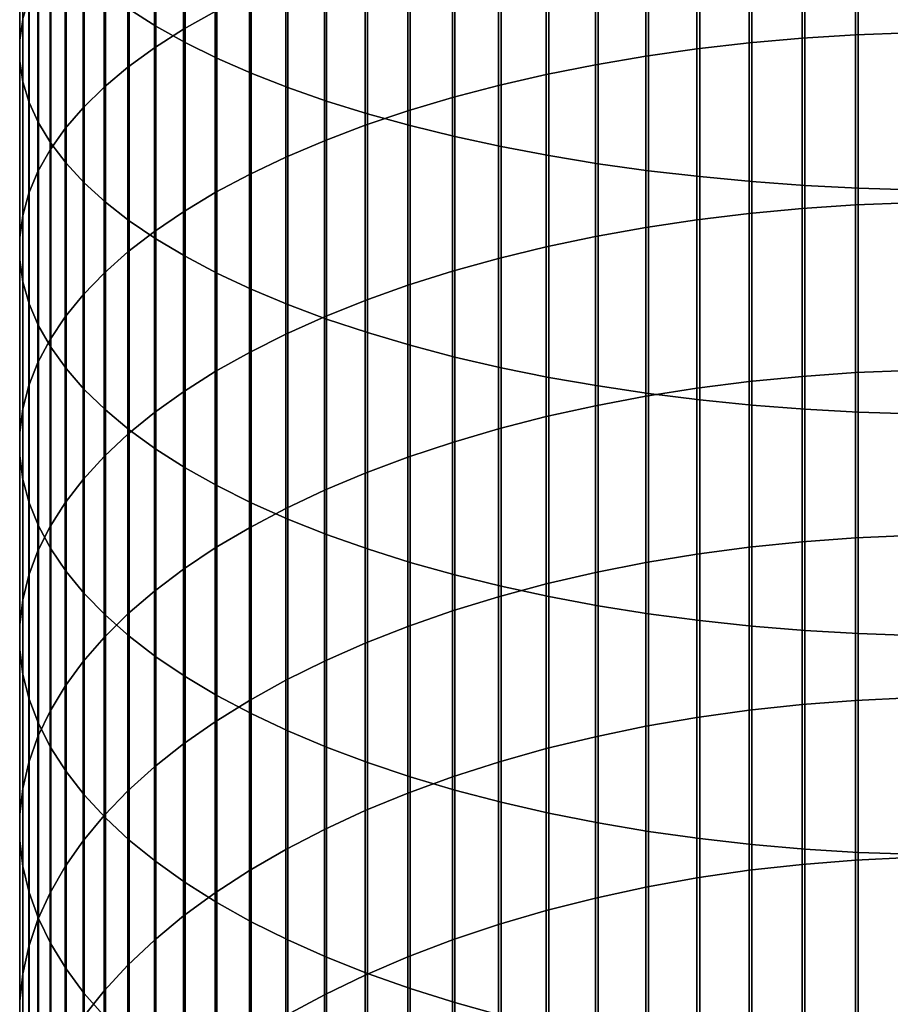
# Model space of a CAD drawing. Header units: metres. Extents: x -28 to 70, y -212 to 28.
# Tile 60 of 239: x -12 to -1, y -151 to -138. Entities that reach past the tile are written whole.
import ezdxf

# ---------------------------------------------------------------- set-up
doc = ezdxf.new("R2010")
doc.units = ezdxf.units.M
doc.layers.add('solid_10_261_102_XXX', color=7, linetype='CONTINUOUS')

msp = doc.modelspace()

# ---------------------------------------------------------------- linework, layer by layer
at = {"layer": 'solid_10_261_102_XXX'}
for points in [[(-10.557803, -135.362549, 413.800659), (-10.557803, -138.0672, 412.797638), (-10.22066, -138.281387, 413.351868), (-10.22066, -135.561523, 414.360565)], [(-10.22066, -135.561523, 414.360565), (-10.22066, -138.281387, 413.351868), (-9.850112, -138.488297, 413.887207), (-9.850112, -135.753738, 414.901367)], [(-11.907613, -135.686722, 406.638214), (-11.907613, -138.195602, 405.628998), (-11.945621, -138.458786, 406.25827), (-11.945621, -135.932617, 407.274475)], [(-9.469481, -135.771194, 399.832031), (-9.469481, -138.094131, 398.823029), (-9.870549, -138.321381, 399.32724), (-9.870549, -135.984589, 400.342255)], [(-9.850112, -135.753738, 414.901367), (-9.850112, -138.488297, 413.887207), (-9.447371, -138.687225, 414.401947), (-9.447371, -135.938538, 415.421326)], [(-11.945621, -135.932617, 407.274475), (-11.945621, -138.458786, 406.25827), (-11.944586, -138.722382, 406.88855), (-11.944586, -136.178894, 407.911713)], [(-9.447371, -135.938538, 415.421326), (-9.447371, -138.687225, 414.401947), (-9.013752, -138.877548, 414.894379), (-9.013752, -136.115326, 415.918762)], [(-9.870549, -135.984589, 400.342255), (-9.870549, -138.321381, 399.32724), (-10.239358, -138.557678, 399.851501), (-10.239358, -136.206467, 400.872803)], [(-11.944586, -136.178894, 407.911713), (-11.944586, -138.722382, 406.88855), (-11.904513, -138.985519, 407.517731), (-11.904513, -136.424744, 408.547852)], [(-9.013752, -136.115326, 415.918762), (-9.013752, -138.877548, 414.894379), (-8.550674, -139.058609, 415.362885), (-8.550674, -136.283524, 416.392059)], [(-0.682211, -136.187027, 394.591553), (-0.682211, -138.366684, 393.573151), (-1.362875, -138.392151, 393.625793), (-1.362875, -136.21106, 394.644867)], [(-10.239358, -136.206467, 400.872803), (-10.239358, -138.557678, 399.851501), (-10.574701, -138.802231, 400.394165), (-10.574701, -136.436111, 401.421906)], [(-8.550674, -136.283524, 416.392059), (-8.550674, -139.058609, 415.362885), (-8.059649, -139.229843, 415.805939), (-8.059649, -136.442596, 416.83963)], [(-2.708631, -136.306824, 394.85733), (-2.708631, -138.493683, 393.835571), (-3.369324, -138.569397, 393.992004), (-3.369324, -136.378235, 395.015808)], [(-2.039085, -136.251038, 394.733551), (-2.039085, -138.43454, 393.713348), (-2.708631, -138.493683, 393.835571), (-2.708631, -136.306824, 394.85733)], [(-1.362875, -136.21106, 394.644867), (-1.362875, -138.392151, 393.625793), (-2.039085, -138.43454, 393.713348), (-2.039085, -136.251038, 394.733551)], [(-11.904513, -136.424744, 408.547852), (-11.904513, -138.985519, 407.517731), (-11.825533, -139.247345, 408.143799), (-11.825533, -136.669373, 409.180817)], [(-10.574701, -136.436111, 401.421906), (-10.574701, -138.802231, 400.394165), (-10.875484, -139.054276, 400.953369), (-10.875484, -136.672791, 401.987793)], [(-8.059649, -136.442596, 416.83963), (-8.059649, -139.229843, 415.805939), (-7.542284, -139.390671, 416.222107), (-7.542284, -136.591995, 417.26001)], [(-3.369324, -136.378235, 395.015808), (-3.369324, -138.569397, 393.992004), (-4.019004, -138.661438, 394.18219), (-4.019004, -136.465042, 395.208405)], [(-4.65555, -136.566971, 395.43457), (-4.65555, -138.769501, 394.405487), (-5.27688, -138.893234, 394.661133), (-5.27688, -136.683685, 395.693512)], [(-4.019004, -136.465042, 395.208405), (-4.019004, -138.661438, 394.18219), (-4.65555, -138.769501, 394.405487), (-4.65555, -136.566971, 395.43457)], [(-11.825533, -136.669373, 409.180817), (-11.825533, -139.247345, 408.143799), (-11.707903, -139.506989, 408.764648), (-11.707903, -136.911972, 409.808533)], [(-10.875484, -136.672791, 401.987793), (-10.875484, -139.054276, 400.953369), (-11.14072, -139.312973, 401.527344), (-11.14072, -136.915695, 402.568634)], [(-7.542284, -136.591995, 417.26001), (-7.542284, -139.390671, 416.222107), (-7.000267, -139.540588, 416.609985), (-7.000267, -136.731262, 417.651855)], [(-5.27688, -136.683685, 395.693512), (-5.27688, -138.893234, 394.661133), (-5.880963, -139.032242, 394.948334), (-5.880963, -136.814789, 395.984406)], [(-7.000267, -136.731262, 417.651855), (-7.000267, -139.540588, 416.609985), (-6.435371, -139.679092, 416.968384), (-6.435371, -136.859924, 418.013885)], [(-5.880963, -136.814789, 395.984406), (-5.880963, -139.032242, 394.948334), (-6.465825, -139.18605, 395.266144), (-6.465825, -136.959854, 396.306305)], [(-11.707903, -136.911972, 409.808533), (-11.707903, -139.506989, 408.764648), (-11.552008, -139.763626, 409.378296), (-11.552008, -137.151749, 410.428955)], [(-11.14072, -136.915695, 402.568634), (-11.14072, -139.312973, 401.527344), (-11.369547, -139.577469, 402.114227), (-11.369547, -137.164062, 403.162506)], [(-6.435371, -136.859924, 418.013885), (-6.435371, -139.679092, 416.968384), (-5.849443, -139.80574, 417.296051), (-5.849443, -136.97757, 418.34491)], [(-6.465825, -136.959854, 396.306305), (-6.465825, -139.18605, 395.266144), (-7.029555, -139.354172, 395.613525), (-7.029555, -137.118423, 396.658142)], [(-5.849443, -136.97757, 418.34491), (-5.849443, -139.80574, 417.296051), (-5.244397, -139.920105, 417.591949), (-5.244397, -137.083801, 418.643829)], [(-11.369547, -137.164062, 403.162506), (-11.369547, -139.577469, 402.114227), (-11.561213, -139.846893, 402.712036), (-11.561213, -137.417068, 403.767456)], [(-11.552008, -137.151749, 410.428955), (-11.552008, -139.763626, 409.378296), (-11.358356, -140.016418, 409.982697), (-11.358356, -137.387924, 411.040039)], [(-7.029555, -137.118423, 396.658142), (-7.029555, -139.354172, 395.613525), (-7.57031, -139.536057, 395.989319), (-7.57031, -137.289978, 397.038757)], [(-5.244397, -137.083801, 418.643829), (-5.244397, -139.920105, 417.591949), (-4.62221, -140.02182, 417.855133), (-4.62221, -137.178299, 418.909698)], [(-4.62221, -137.178299, 418.909698), (-4.62221, -140.02182, 417.855133), (-3.984917, -140.11055, 418.084717), (-3.984917, -137.260712, 419.141602)], [(-7.57031, -137.289978, 397.038757), (-7.57031, -139.536057, 395.989319), (-8.086323, -139.73111, 396.392334), (-8.086323, -137.473938, 397.44693)], [(-3.984917, -137.260712, 419.141602), (-3.984917, -140.11055, 418.084717), (-3.334599, -140.186005, 418.279968), (-3.334599, -137.330811, 419.338837)], [(-11.561213, -137.417068, 403.767456), (-11.561213, -139.846893, 402.712036), (-11.715095, -140.120392, 403.318878), (-11.715095, -137.673889, 404.381531)], [(-11.358356, -137.387924, 411.040039), (-11.358356, -140.016418, 409.982697), (-11.127584, -140.264511, 410.575928), (-11.127584, -137.619736, 411.639832)], [(-3.334599, -137.330811, 419.338837), (-3.334599, -140.186005, 418.279968), (-2.673383, -140.247925, 418.440216), (-2.673383, -137.388351, 419.500732)], [(-2.673383, -137.388351, 419.500732), (-2.673383, -140.247925, 418.440216), (-2.00343, -140.296143, 418.564972), (-2.00343, -137.433136, 419.62674)], [(-2.00343, -137.433136, 419.62674), (-2.00343, -140.296143, 418.564972), (-1.326928, -140.330475, 418.653809), (-1.326928, -137.465027, 419.716492)], [(-8.086323, -137.473938, 397.44693), (-8.086323, -139.73111, 396.392334), (-8.575907, -139.938675, 396.821228), (-8.575907, -137.669724, 397.881348)], [(-1.326928, -137.465027, 419.716492), (-1.326928, -140.330475, 418.653809), (-0.64609, -140.350815, 418.706421), (-0.64609, -137.483917, 419.769653)], [(-11.715095, -137.673889, 404.381531), (-11.715095, -140.120392, 403.318878), (-11.830687, -140.397064, 403.932739), (-11.830687, -137.933685, 405.002716)], [(-11.127584, -137.619736, 411.639832), (-11.127584, -140.264511, 410.575928), (-10.860441, -140.507111, 411.156036), (-10.860441, -137.846405, 412.226318)], [(-8.575907, -137.669724, 397.881348), (-8.575907, -139.938675, 396.821228), (-9.037462, -140.158096, 397.274597), (-9.037462, -137.876678, 398.340546)], [(-11.830687, -137.933685, 405.002716), (-11.830687, -140.397064, 403.932739), (-11.907613, -140.67598, 404.551605), (-11.907613, -138.195602, 405.628998)], [(-10.860441, -137.846405, 412.226318), (-10.860441, -140.507111, 411.156036), (-10.557803, -140.743439, 411.721069), (-10.557803, -138.0672, 412.797638)], [(-9.037462, -137.876678, 398.340546), (-9.037462, -140.158096, 397.274597), (-9.469481, -140.388657, 397.750946), (-9.469481, -138.094131, 398.823029)], [(-10.557803, -138.0672, 412.797638), (-10.557803, -140.743439, 411.721069), (-10.22066, -140.972687, 412.269257), (-10.22066, -138.281387, 413.351868)], [(-11.907613, -138.195602, 405.628998), (-11.907613, -140.67598, 404.551605), (-11.945621, -140.956253, 405.173462), (-11.945621, -138.458786, 406.25827)], [(-9.469481, -138.094131, 398.823029), (-9.469481, -140.388657, 397.750946), (-9.870549, -140.629593, 398.248779), (-9.870549, -138.321381, 399.32724)], [(-9.870549, -138.321381, 399.32724), (-9.870549, -140.629593, 398.248779), (-10.239358, -140.880112, 398.766388), (-10.239358, -138.557678, 399.851501)], [(-10.22066, -138.281387, 413.351868), (-10.22066, -140.972687, 412.269257), (-9.850112, -141.194138, 412.798767), (-9.850112, -138.488297, 413.887207)], [(-2.039085, -138.43454, 393.713348), (-2.039085, -140.589355, 392.633911), (-2.708631, -140.65181, 392.754456), (-2.708631, -138.493683, 393.835571)], [(-1.362875, -138.392151, 393.625793), (-1.362875, -140.544601, 392.547516), (-2.039085, -140.589355, 392.633911), (-2.039085, -138.43454, 393.713348)], [(-0.682211, -138.366684, 393.573151), (-0.682211, -140.5177, 392.495605), (-1.362875, -140.544601, 392.547516), (-1.362875, -138.392151, 393.625793)], [(-11.945621, -138.458786, 406.25827), (-11.945621, -140.956253, 405.173462), (-11.944586, -141.236969, 405.796326), (-11.944586, -138.722382, 406.88855)], [(-10.239358, -138.557678, 399.851501), (-10.239358, -140.880112, 398.766388), (-10.574701, -141.139404, 399.302155), (-10.574701, -138.802231, 400.394165)], [(-9.850112, -138.488297, 413.887207), (-9.850112, -141.194138, 412.798767), (-9.447371, -141.407059, 413.307861), (-9.447371, -138.687225, 414.401947)], [(-3.369324, -138.569397, 393.992004), (-3.369324, -140.731781, 392.908752), (-4.019004, -140.828979, 393.096344), (-4.019004, -138.661438, 394.18219)], [(-2.708631, -138.493683, 393.835571), (-2.708631, -140.65181, 392.754456), (-3.369324, -140.731781, 392.908752), (-3.369324, -138.569397, 393.992004)], [(-9.447371, -138.687225, 414.401947), (-9.447371, -141.407059, 413.307861), (-9.013752, -141.610748, 413.794922), (-9.013752, -138.877548, 414.894379)], [(-4.019004, -138.661438, 394.18219), (-4.019004, -140.828979, 393.096344), (-4.65555, -140.9431, 393.31662), (-4.65555, -138.769501, 394.405487)], [(-11.944586, -138.722382, 406.88855), (-11.944586, -141.236969, 405.796326), (-11.904513, -141.517197, 406.418091), (-11.904513, -138.985519, 407.517731)], [(-10.574701, -138.802231, 400.394165), (-10.574701, -141.139404, 399.302155), (-10.875484, -141.406631, 399.854279), (-10.875484, -139.054276, 400.953369)], [(-4.65555, -138.769501, 394.405487), (-4.65555, -140.9431, 393.31662), (-5.27688, -141.073776, 393.568787), (-5.27688, -138.893234, 394.661133)], [(-9.013752, -138.877548, 414.894379), (-9.013752, -141.610748, 413.794922), (-8.550674, -141.80455, 414.258301), (-8.550674, -139.058609, 415.362885)], [(-5.27688, -138.893234, 394.661133), (-5.27688, -141.073776, 393.568787), (-5.880963, -141.220566, 393.852081), (-5.880963, -139.032242, 394.948334)], [(-11.904513, -138.985519, 407.517731), (-11.904513, -141.517197, 406.418091), (-11.825533, -141.796021, 407.036743), (-11.825533, -139.247345, 408.143799)], [(-10.875484, -139.054276, 400.953369), (-10.875484, -141.406631, 399.854279), (-11.14072, -141.680893, 400.42099), (-11.14072, -139.312973, 401.527344)], [(-8.550674, -139.058609, 415.362885), (-8.550674, -141.80455, 414.258301), (-8.059649, -141.987823, 414.696503), (-8.059649, -139.229843, 415.805939)], [(-5.880963, -139.032242, 394.948334), (-5.880963, -141.220566, 393.852081), (-6.465825, -141.383011, 394.165588), (-6.465825, -139.18605, 395.266144)], [(-6.465825, -139.18605, 395.266144), (-6.465825, -141.383011, 394.165588), (-7.029555, -141.560562, 394.50824), (-7.029555, -139.354172, 395.613525)], [(-11.825533, -139.247345, 408.143799), (-11.825533, -141.796021, 407.036743), (-11.707903, -142.07254, 407.650269), (-11.707903, -139.506989, 408.764648)], [(-11.14072, -139.312973, 401.527344), (-11.14072, -141.680893, 400.42099), (-11.369547, -141.961319, 401.000397), (-11.369547, -139.577469, 402.114227)], [(-8.059649, -139.229843, 415.805939), (-8.059649, -141.987823, 414.696503), (-7.542284, -142.159958, 415.108124), (-7.542284, -139.390671, 416.222107)], [(-7.029555, -139.354172, 395.613525), (-7.029555, -141.560562, 394.50824), (-7.57031, -141.75264, 394.878937), (-7.57031, -139.536057, 395.989319)], [(-7.542284, -139.390671, 416.222107), (-7.542284, -142.159958, 415.108124), (-7.000267, -142.320419, 415.491791), (-7.000267, -139.540588, 416.609985)], [(-11.707903, -139.506989, 408.764648), (-11.707903, -142.07254, 407.650269), (-11.552008, -142.34584, 408.256683), (-11.552008, -139.763626, 409.378296)], [(-7.57031, -139.536057, 395.989319), (-7.57031, -141.75264, 394.878937), (-8.086323, -141.958618, 395.276459), (-8.086323, -139.73111, 396.392334)], [(-7.000267, -139.540588, 416.609985), (-7.000267, -142.320419, 415.491791), (-6.435371, -142.468658, 415.846252), (-6.435371, -139.679092, 416.968384)], [(-11.369547, -139.577469, 402.114227), (-11.369547, -141.961319, 401.000397), (-11.561213, -142.246994, 401.590637), (-11.561213, -139.846893, 402.712036)], [(-6.435371, -139.679092, 416.968384), (-6.435371, -142.468658, 415.846252), (-5.849443, -142.604202, 416.170349), (-5.849443, -139.80574, 417.296051)], [(-11.552008, -139.763626, 409.378296), (-11.552008, -142.34584, 408.256683), (-11.358356, -142.615036, 408.853973), (-11.358356, -140.016418, 409.982697)], [(-8.086323, -139.73111, 396.392334), (-8.086323, -141.958618, 395.276459), (-8.575907, -142.177826, 395.699493), (-8.575907, -139.938675, 396.821228)], [(-5.849443, -139.80574, 417.296051), (-5.849443, -142.604202, 416.170349), (-5.244397, -142.726608, 416.463013), (-5.244397, -139.920105, 417.591949)], [(-11.561213, -139.846893, 402.712036), (-11.561213, -142.246994, 401.590637), (-11.715095, -142.536957, 402.189789), (-11.715095, -140.120392, 403.318878)], [(-8.575907, -139.938675, 396.821228), (-8.575907, -142.177826, 395.699493), (-9.037462, -142.409546, 396.146729), (-9.037462, -140.158096, 397.274597)], [(-5.244397, -139.920105, 417.591949), (-5.244397, -142.726608, 416.463013), (-4.62221, -142.835464, 416.723328), (-4.62221, -140.02182, 417.855133)], [(-11.358356, -140.016418, 409.982697), (-11.358356, -142.615036, 408.853973), (-11.127584, -142.879242, 409.440186), (-11.127584, -140.264511, 410.575928)], [(-4.62221, -140.02182, 417.855133), (-4.62221, -142.835464, 416.723328), (-3.984917, -142.930435, 416.950378), (-3.984917, -140.11055, 418.084717)], [(-11.715095, -140.120392, 403.318878), (-11.715095, -142.536957, 402.189789), (-11.830687, -142.830276, 402.795837), (-11.830687, -140.397064, 403.932739)], [(-9.037462, -140.158096, 397.274597), (-9.037462, -142.409546, 396.146729), (-9.469481, -142.65303, 396.616608), (-9.469481, -140.388657, 397.750946)], [(-3.984917, -140.11055, 418.084717), (-3.984917, -142.930435, 416.950378), (-3.334599, -143.0112, 417.143494), (-3.334599, -140.186005, 418.279968)], [(-3.334599, -140.186005, 418.279968), (-3.334599, -143.0112, 417.143494), (-2.673383, -143.077484, 417.302002), (-2.673383, -140.247925, 418.440216)], [(-11.127584, -140.264511, 410.575928), (-11.127584, -142.879242, 409.440186), (-10.860441, -143.137604, 410.013428), (-10.860441, -140.507111, 411.156036)], [(-2.673383, -140.247925, 418.440216), (-2.673383, -143.077484, 417.302002), (-2.00343, -143.129089, 417.425385), (-2.00343, -140.296143, 418.564972)], [(-2.00343, -140.296143, 418.564972), (-2.00343, -143.129089, 417.425385), (-1.326928, -143.165833, 417.513245), (-1.326928, -140.330475, 418.653809)], [(-11.830687, -140.397064, 403.932739), (-11.830687, -142.830276, 402.795837), (-11.907613, -143.126007, 403.40686), (-11.907613, -140.67598, 404.551605)], [(-9.469481, -140.388657, 397.750946), (-9.469481, -142.65303, 396.616608), (-9.870549, -142.907471, 397.107666), (-9.870549, -140.629593, 398.248779)], [(-1.326928, -140.330475, 418.653809), (-1.326928, -143.165833, 417.513245), (-0.64609, -143.187607, 417.565277), (-0.64609, -140.350815, 418.706421)], [(-10.860441, -140.507111, 411.156036), (-10.860441, -143.137604, 410.013428), (-10.557803, -143.389267, 410.571838), (-10.557803, -140.743439, 411.721069)], [(-1.362875, -140.544601, 392.547516), (-1.362875, -142.666779, 391.410858), (-2.039085, -142.713882, 391.495972), (-2.039085, -140.589355, 392.633911)], [(-0.682211, -140.5177, 392.495605), (-0.682211, -142.638474, 391.35968), (-1.362875, -142.666779, 391.410858), (-1.362875, -140.544601, 392.547516)], [(-11.907613, -140.67598, 404.551605), (-11.907613, -143.126007, 403.40686), (-11.945621, -143.423172, 404.020844), (-11.945621, -140.956253, 405.173462)], [(-9.870549, -140.629593, 398.248779), (-9.870549, -142.907471, 397.107666), (-10.239358, -143.172043, 397.618256), (-10.239358, -140.880112, 398.766388)], [(-2.708631, -140.65181, 392.754456), (-2.708631, -142.779617, 391.614777), (-3.369324, -142.86377, 391.766846), (-3.369324, -140.731781, 392.908752)], [(-2.039085, -140.589355, 392.633911), (-2.039085, -142.713882, 391.495972), (-2.708631, -142.779617, 391.614777), (-2.708631, -140.65181, 392.754456)], [(-10.557803, -140.743439, 411.721069), (-10.557803, -143.389267, 410.571838), (-10.22066, -143.633423, 411.113525), (-10.22066, -140.972687, 412.269257)], [(-3.369324, -140.731781, 392.908752), (-3.369324, -142.86377, 391.766846), (-4.019004, -142.966049, 391.951721), (-4.019004, -140.828979, 393.096344)], [(-10.239358, -140.880112, 398.766388), (-10.239358, -143.172043, 397.618256), (-10.574701, -143.445877, 398.146729), (-10.574701, -141.139404, 399.302155)], [(-4.019004, -140.828979, 393.096344), (-4.019004, -142.966049, 391.951721), (-4.65555, -143.086151, 392.168762), (-4.65555, -140.9431, 393.31662)], [(-11.945621, -140.956253, 405.173462), (-11.945621, -143.423172, 404.020844), (-11.944586, -143.720779, 404.635803), (-11.944586, -141.236969, 405.796326)], [(-10.22066, -140.972687, 412.269257), (-10.22066, -143.633423, 411.113525), (-9.850112, -143.869247, 411.63681), (-9.850112, -141.194138, 412.798767)], [(-4.65555, -140.9431, 393.31662), (-4.65555, -143.086151, 392.168762), (-5.27688, -143.223663, 392.417297), (-5.27688, -141.073776, 393.568787)], [(-10.574701, -141.139404, 399.302155), (-10.574701, -143.445877, 398.146729), (-10.875484, -143.728073, 398.691345), (-10.875484, -141.406631, 399.854279)], [(-5.27688, -141.073776, 393.568787), (-5.27688, -143.223663, 392.417297), (-5.880963, -143.378143, 392.696472), (-5.880963, -141.220566, 393.852081)], [(-11.944586, -141.236969, 405.796326), (-11.944586, -143.720779, 404.635803), (-11.904513, -144.017883, 405.249664), (-11.904513, -141.517197, 406.418091)], [(-9.850112, -141.194138, 412.798767), (-9.850112, -143.869247, 411.63681), (-9.447371, -144.095993, 412.139893), (-9.447371, -141.407059, 413.307861)], [(-5.880963, -141.220566, 393.852081), (-5.880963, -143.378143, 392.696472), (-6.465825, -143.549072, 393.005402), (-6.465825, -141.383011, 394.165588)], [(-10.875484, -141.406631, 399.854279), (-10.875484, -143.728073, 398.691345), (-11.14072, -144.017715, 399.250336), (-11.14072, -141.680893, 400.42099)], [(-9.447371, -141.407059, 413.307861), (-9.447371, -144.095993, 412.139893), (-9.013752, -144.312912, 412.621185), (-9.013752, -141.610748, 413.794922)], [(-6.465825, -141.383011, 394.165588), (-6.465825, -143.549072, 393.005402), (-7.029555, -143.735916, 393.343079), (-7.029555, -141.560562, 394.50824)], [(-11.904513, -141.517197, 406.418091), (-11.904513, -144.017883, 405.249664), (-11.825533, -144.313507, 405.860474), (-11.825533, -141.796021, 407.036743)], [(-7.029555, -141.560562, 394.50824), (-7.029555, -143.735916, 393.343079), (-7.57031, -143.938049, 393.708405), (-7.57031, -141.75264, 394.878937)], [(-11.14072, -141.680893, 400.42099), (-11.14072, -144.017715, 399.250336), (-11.369547, -144.313873, 399.821899), (-11.369547, -141.961319, 401.000397)], [(-9.013752, -141.610748, 413.794922), (-9.013752, -144.312912, 412.621185), (-8.550674, -144.519287, 413.079102), (-8.550674, -141.80455, 414.258301)], [(-11.825533, -141.796021, 407.036743), (-11.825533, -144.313507, 405.860474), (-11.707903, -144.606689, 406.466248), (-11.707903, -142.07254, 407.650269)], [(-8.550674, -141.80455, 414.258301), (-8.550674, -144.519287, 413.079102), (-8.059649, -144.714462, 413.512146), (-8.059649, -141.987823, 414.696503)], [(-7.57031, -141.75264, 394.878937), (-7.57031, -143.938049, 393.708405), (-8.086323, -144.154816, 394.100159), (-8.086323, -141.958618, 395.276459)], [(-11.369547, -141.961319, 401.000397), (-11.369547, -144.313873, 399.821899), (-11.561213, -144.615555, 400.404114), (-11.561213, -142.246994, 401.590637)], [(-8.086323, -141.958618, 395.276459), (-8.086323, -144.154816, 394.100159), (-8.575907, -144.385498, 394.517059), (-8.575907, -142.177826, 395.699493)], [(-8.059649, -141.987823, 414.696503), (-8.059649, -144.714462, 413.512146), (-7.542284, -144.897781, 413.918915), (-7.542284, -142.159958, 415.108124)], [(-11.707903, -142.07254, 407.650269), (-11.707903, -144.606689, 406.466248), (-11.552008, -144.896454, 407.064941), (-11.552008, -142.34584, 408.256683)], [(-8.575907, -142.177826, 395.699493), (-8.575907, -144.385498, 394.517059), (-9.037462, -144.629349, 394.957764), (-9.037462, -142.409546, 396.146729)], [(-7.542284, -142.159958, 415.108124), (-7.542284, -144.897781, 413.918915), (-7.000267, -145.068665, 414.298035), (-7.000267, -142.320419, 415.491791)], [(-11.561213, -142.246994, 401.590637), (-11.561213, -144.615555, 400.404114), (-11.715095, -144.921783, 400.995087), (-11.715095, -142.536957, 402.189789)], [(-11.552008, -142.34584, 408.256683), (-11.552008, -144.896454, 407.064941), (-11.358356, -145.181854, 407.654663), (-11.358356, -142.615036, 408.853973)], [(-9.037462, -142.409546, 396.146729), (-9.037462, -144.629349, 394.957764), (-9.469481, -144.885574, 395.420837), (-9.469481, -142.65303, 396.616608)], [(-7.000267, -142.320419, 415.491791), (-7.000267, -145.068665, 414.298035), (-6.435371, -145.226532, 414.648315), (-6.435371, -142.468658, 415.846252)], [(-11.715095, -142.536957, 402.189789), (-11.715095, -144.921783, 400.995087), (-11.830687, -145.231552, 401.592926), (-11.830687, -142.830276, 402.795837)], [(-6.435371, -142.468658, 415.846252), (-6.435371, -145.226532, 414.648315), (-5.849443, -145.37088, 414.968597), (-5.849443, -142.604202, 416.170349)], [(-11.358356, -142.615036, 408.853973), (-11.358356, -145.181854, 407.654663), (-11.127584, -145.461975, 408.233459), (-11.127584, -142.879242, 409.440186)], [(-9.469481, -142.65303, 396.616608), (-9.469481, -144.885574, 395.420837), (-9.870549, -145.153336, 395.904755), (-9.870549, -142.907471, 397.107666)], [(-5.849443, -142.604202, 416.170349), (-5.849443, -145.37088, 414.968597), (-5.244397, -145.501221, 415.257812), (-5.244397, -142.726608, 416.463013)], [(-1.362875, -142.666779, 391.410858), (-1.362875, -144.757141, 390.216644), (-2.039085, -144.806534, 390.300446), (-2.039085, -142.713882, 391.495972)], [(-0.682211, -142.638474, 391.35968), (-0.682211, -144.727432, 390.16629), (-1.362875, -144.757141, 390.216644), (-1.362875, -142.666779, 391.410858)], [(-5.244397, -142.726608, 416.463013), (-5.244397, -145.501221, 415.257812), (-4.62221, -145.617157, 415.515045), (-4.62221, -142.835464, 416.723328)], [(-2.708631, -142.779617, 391.614777), (-2.708631, -144.875488, 390.417419), (-3.369324, -144.96376, 390.567139), (-3.369324, -142.86377, 391.766846)], [(-2.039085, -142.713882, 391.495972), (-2.039085, -144.806534, 390.300446), (-2.708631, -144.875488, 390.417419), (-2.708631, -142.779617, 391.614777)], [(-11.830687, -142.830276, 402.795837), (-11.830687, -145.231552, 401.592926), (-11.907613, -145.543854, 402.195648), (-11.907613, -143.126007, 403.40686)], [(-11.127584, -142.879242, 409.440186), (-11.127584, -145.461975, 408.233459), (-10.860441, -145.735901, 408.799438), (-10.860441, -143.137604, 410.013428)], [(-9.870549, -142.907471, 397.107666), (-9.870549, -145.153336, 395.904755), (-10.239358, -145.431747, 396.407928), (-10.239358, -143.172043, 397.618256)], [(-4.62221, -142.835464, 416.723328), (-4.62221, -145.617157, 415.515045), (-3.984917, -145.718292, 415.739441), (-3.984917, -142.930435, 416.950378)], [(-3.369324, -142.86377, 391.766846), (-3.369324, -144.96376, 390.567139), (-4.019004, -145.07106, 390.749146), (-4.019004, -142.966049, 391.951721)], [(-3.984917, -142.930435, 416.950378), (-3.984917, -145.718292, 415.739441), (-3.334599, -145.804291, 415.930267), (-3.334599, -143.0112, 417.143494)], [(-4.019004, -142.966049, 391.951721), (-4.019004, -145.07106, 390.749146), (-4.65555, -145.197052, 390.96283), (-4.65555, -143.086151, 392.168762)], [(-3.334599, -143.0112, 417.143494), (-3.334599, -145.804291, 415.930267), (-2.673383, -145.874893, 416.086914), (-2.673383, -143.077484, 417.302002)], [(-11.907613, -143.126007, 403.40686), (-11.907613, -145.543854, 402.195648), (-11.945621, -145.857666, 402.8013), (-11.945621, -143.423172, 404.020844)], [(-10.860441, -143.137604, 410.013428), (-10.860441, -145.735901, 408.799438), (-10.557803, -146.002731, 409.350739), (-10.557803, -143.389267, 410.571838)], [(-10.239358, -143.172043, 397.618256), (-10.239358, -145.431747, 396.407928), (-10.574701, -145.719925, 396.928711), (-10.574701, -143.445877, 398.146729)], [(-4.65555, -143.086151, 392.168762), (-4.65555, -145.197052, 390.96283), (-5.27688, -145.341293, 391.207489), (-5.27688, -143.223663, 392.417297)], [(-2.673383, -143.077484, 417.302002), (-2.673383, -145.874893, 416.086914), (-2.00343, -145.92984, 416.208832), (-2.00343, -143.129089, 417.425385)], [(-2.00343, -143.129089, 417.425385), (-2.00343, -145.92984, 416.208832), (-1.326928, -145.968979, 416.295654), (-1.326928, -143.165833, 417.513245)], [(-1.326928, -143.165833, 417.513245), (-1.326928, -145.968979, 416.295654), (-0.64609, -145.992157, 416.347107), (-0.64609, -143.187607, 417.565277)], [(-5.27688, -143.223663, 392.417297), (-5.27688, -145.341293, 391.207489), (-5.880963, -145.503342, 391.482361), (-5.880963, -143.378143, 392.696472)], [(-11.945621, -143.423172, 404.020844), (-11.945621, -145.857666, 402.8013), (-11.944586, -146.171967, 403.407867), (-11.944586, -143.720779, 404.635803)], [(-10.557803, -143.389267, 410.571838), (-10.557803, -146.002731, 409.350739), (-10.22066, -146.261581, 409.88559), (-10.22066, -143.633423, 411.113525)], [(-5.880963, -143.378143, 392.696472), (-5.880963, -145.503342, 391.482361), (-6.465825, -145.682648, 391.786499), (-6.465825, -143.549072, 393.005402)], [(-10.574701, -143.445877, 398.146729), (-10.574701, -145.719925, 396.928711), (-10.875484, -146.016891, 397.465454), (-10.875484, -143.728073, 398.691345)], [(-6.465825, -143.549072, 393.005402), (-6.465825, -145.682648, 391.786499), (-7.029555, -145.878647, 392.118958), (-7.029555, -143.735916, 393.343079)], [(-10.22066, -143.633423, 411.113525), (-10.22066, -146.261581, 409.88559), (-9.850112, -146.511612, 410.402191), (-9.850112, -143.869247, 411.63681)], [(-11.944586, -143.720779, 404.635803), (-11.944586, -146.171967, 403.407867), (-11.904513, -146.485733, 404.013397), (-11.904513, -144.017883, 405.249664)], [(-10.875484, -143.728073, 398.691345), (-10.875484, -146.016891, 397.465454), (-11.14072, -146.321701, 398.016327), (-11.14072, -144.017715, 399.250336)], [(-7.029555, -143.735916, 393.343079), (-7.029555, -145.878647, 392.118958), (-7.57031, -146.090683, 392.478607), (-7.57031, -143.938049, 393.708405)], [(-9.850112, -143.869247, 411.63681), (-9.850112, -146.511612, 410.402191), (-9.447371, -146.752014, 410.898926), (-9.447371, -144.095993, 412.139893)], [(-11.904513, -144.017883, 405.249664), (-11.904513, -146.485733, 404.013397), (-11.825533, -146.797928, 404.615906), (-11.825533, -144.313507, 405.860474)], [(-11.14072, -144.017715, 399.250336), (-11.14072, -146.321701, 398.016327), (-11.369547, -146.633347, 398.579559), (-11.369547, -144.313873, 399.821899)], [(-7.57031, -143.938049, 393.708405), (-7.57031, -146.090683, 392.478607), (-8.086323, -146.318069, 392.864288), (-8.086323, -144.154816, 394.100159)], [(-9.447371, -144.095993, 412.139893), (-9.447371, -146.752014, 410.898926), (-9.013752, -146.981995, 411.374115), (-9.013752, -144.312912, 412.621185)], [(-8.086323, -144.154816, 394.100159), (-8.086323, -146.318069, 392.864288), (-8.575907, -146.560043, 393.27475), (-8.575907, -144.385498, 394.517059)], [(-11.825533, -144.313507, 405.860474), (-11.825533, -146.797928, 404.615906), (-11.707903, -147.107544, 405.21344), (-11.707903, -144.606689, 406.466248)], [(-11.369547, -144.313873, 399.821899), (-11.369547, -146.633347, 398.579559), (-11.561213, -146.950821, 399.15332), (-11.561213, -144.615555, 400.404114)], [(-8.575907, -144.385498, 394.517059), (-8.575907, -146.560043, 393.27475), (-9.037462, -146.815857, 393.708618), (-9.037462, -144.629349, 394.957764)], [(-9.013752, -144.312912, 412.621185), (-9.013752, -146.981995, 411.374115), (-8.550674, -147.200806, 411.826233), (-8.550674, -144.519287, 413.079102)], [(-8.550674, -144.519287, 413.079102), (-8.550674, -147.200806, 411.826233), (-8.059649, -147.407745, 412.253784), (-8.059649, -144.714462, 413.512146)], [(-11.561213, -144.615555, 400.404114), (-11.561213, -146.950821, 399.15332), (-11.715095, -147.273071, 399.735718), (-11.715095, -144.921783, 400.995087)], [(-11.707903, -144.606689, 406.466248), (-11.707903, -147.107544, 405.21344), (-11.552008, -147.413559, 405.804016), (-11.552008, -144.896454, 407.064941)], [(-9.037462, -144.629349, 394.957764), (-9.037462, -146.815857, 393.708618), (-9.469481, -147.084625, 394.16452), (-9.469481, -144.885574, 395.420837)], [(-8.059649, -144.714462, 413.512146), (-8.059649, -147.407745, 412.253784), (-7.542284, -147.602097, 412.655365), (-7.542284, -144.897781, 413.918915)], [(-1.362875, -144.757141, 390.216644), (-1.362875, -146.814087, 388.96579), (-2.039085, -146.865753, 389.048218), (-2.039085, -144.806534, 390.300446)], [(-0.682211, -144.727432, 390.16629), (-0.682211, -146.78302, 388.91626), (-1.362875, -146.814087, 388.96579), (-1.362875, -144.757141, 390.216644)], [(-11.715095, -144.921783, 400.995087), (-11.715095, -147.273071, 399.735718), (-11.830687, -147.59906, 400.32486), (-11.830687, -145.231552, 401.592926)], [(-11.552008, -144.896454, 407.064941), (-11.552008, -147.413559, 405.804016), (-11.358356, -147.714966, 406.385712), (-11.358356, -145.181854, 407.654663)], [(-9.469481, -144.885574, 395.420837), (-9.469481, -147.084625, 394.16452), (-9.870549, -147.365509, 394.640961), (-9.870549, -145.153336, 395.904755)], [(-7.542284, -144.897781, 413.918915), (-7.542284, -147.602097, 412.655365), (-7.000267, -147.783264, 413.029694), (-7.000267, -145.068665, 414.298035)], [(-2.708631, -144.875488, 390.417419), (-2.708631, -146.937881, 389.163239), (-3.369324, -147.030212, 389.310516), (-3.369324, -144.96376, 390.567139)], [(-2.039085, -144.806534, 390.300446), (-2.039085, -146.865753, 389.048218), (-2.708631, -146.937881, 389.163239), (-2.708631, -144.875488, 390.417419)], [(-3.369324, -144.96376, 390.567139), (-3.369324, -147.030212, 389.310516), (-4.019004, -147.142441, 389.489502), (-4.019004, -145.07106, 390.749146)], [(-9.870549, -145.153336, 395.904755), (-9.870549, -147.365509, 394.640961), (-10.239358, -147.657562, 395.136322), (-10.239358, -145.431747, 396.407928)], [(-7.000267, -145.068665, 414.298035), (-7.000267, -147.783264, 413.029694), (-6.435371, -147.950653, 413.375519), (-6.435371, -145.226532, 414.648315)], [(-4.019004, -145.07106, 390.749146), (-4.019004, -147.142441, 389.489502), (-4.65555, -147.274216, 389.699677), (-4.65555, -145.197052, 390.96283)], [(-11.830687, -145.231552, 401.592926), (-11.830687, -147.59906, 400.32486), (-11.907613, -147.927719, 400.918823), (-11.907613, -145.543854, 402.195648)], [(-11.358356, -145.181854, 407.654663), (-11.358356, -147.714966, 406.385712), (-11.127584, -148.010788, 406.956635), (-11.127584, -145.461975, 408.233459)], [(-6.435371, -145.226532, 414.648315), (-6.435371, -147.950653, 413.375519), (-5.849443, -148.103683, 413.691742), (-5.849443, -145.37088, 414.968597)], [(-4.65555, -145.197052, 390.96283), (-4.65555, -147.274216, 389.699677), (-5.27688, -147.425095, 389.940308), (-5.27688, -145.341293, 391.207489)], [(-5.27688, -145.341293, 391.207489), (-5.27688, -147.425095, 389.940308), (-5.880963, -147.594589, 390.210663), (-5.880963, -145.503342, 391.482361)], [(-5.849443, -145.37088, 414.968597), (-5.849443, -148.103683, 413.691742), (-5.244397, -148.241898, 413.977295), (-5.244397, -145.501221, 415.257812)], [(-11.907613, -145.543854, 402.195648), (-11.907613, -147.927719, 400.918823), (-11.945621, -148.25795, 401.515686), (-11.945621, -145.857666, 402.8013)], [(-11.127584, -145.461975, 408.233459), (-11.127584, -148.010788, 406.956635), (-10.860441, -148.300064, 407.514893), (-10.860441, -145.735901, 408.799438)], [(-10.239358, -145.431747, 396.407928), (-10.239358, -147.657562, 395.136322), (-10.574701, -147.959839, 395.649078), (-10.574701, -145.719925, 396.928711)], [(-5.880963, -145.503342, 391.482361), (-5.880963, -147.594589, 390.210663), (-6.465825, -147.782135, 390.509796), (-6.465825, -145.682648, 391.786499)], [(-5.244397, -145.501221, 415.257812), (-5.244397, -148.241898, 413.977295), (-4.62221, -148.364807, 414.231262), (-4.62221, -145.617157, 415.515045)], [(-4.62221, -145.617157, 415.515045), (-4.62221, -148.364807, 414.231262), (-3.984917, -148.472031, 414.45282), (-3.984917, -145.718292, 415.739441)], [(-10.574701, -145.719925, 396.928711), (-10.574701, -147.959839, 395.649078), (-10.875484, -148.271362, 396.17746), (-10.875484, -146.016891, 397.465454)], [(-10.860441, -145.735901, 408.799438), (-10.860441, -148.300064, 407.514893), (-10.557803, -148.581848, 408.058716), (-10.557803, -146.002731, 409.350739)], [(-6.465825, -145.682648, 391.786499), (-6.465825, -147.782135, 390.509796), (-7.029555, -147.987137, 390.836761), (-7.029555, -145.878647, 392.118958)], [(-3.984917, -145.718292, 415.739441), (-3.984917, -148.472031, 414.45282), (-3.334599, -148.563217, 414.641235), (-3.334599, -145.804291, 415.930267)], [(-11.945621, -145.857666, 402.8013), (-11.945621, -148.25795, 401.515686), (-11.944586, -148.588715, 402.113434), (-11.944586, -146.171967, 403.407867)], [(-7.029555, -145.878647, 392.118958), (-7.029555, -147.987137, 390.836761), (-7.57031, -148.208923, 391.190491), (-7.57031, -146.090683, 392.478607)], [(-3.334599, -145.804291, 415.930267), (-3.334599, -148.563217, 414.641235), (-2.673383, -148.638062, 414.795868), (-2.673383, -145.874893, 416.086914)], [(-2.673383, -145.874893, 416.086914), (-2.673383, -148.638062, 414.795868), (-2.00343, -148.69632, 414.91626), (-2.00343, -145.92984, 416.208832)], [(-10.875484, -146.016891, 397.465454), (-10.875484, -148.271362, 396.17746), (-11.14072, -148.59111, 396.719818), (-11.14072, -146.321701, 398.016327)], [(-10.557803, -146.002731, 409.350739), (-10.557803, -148.581848, 408.058716), (-10.22066, -148.855225, 408.586304), (-10.22066, -146.261581, 409.88559)], [(-2.00343, -145.92984, 416.208832), (-2.00343, -148.69632, 414.91626), (-1.326928, -148.737808, 415.001984), (-1.326928, -145.968979, 416.295654)], [(-1.326928, -145.968979, 416.295654), (-1.326928, -148.737808, 415.001984), (-0.64609, -148.76239, 415.052765), (-0.64609, -145.992157, 416.347107)], [(-11.944586, -146.171967, 403.407867), (-11.944586, -148.588715, 402.113434), (-11.904513, -148.9189, 402.710175), (-11.904513, -146.485733, 404.013397)], [(-7.57031, -146.090683, 392.478607), (-7.57031, -148.208923, 391.190491), (-8.086323, -148.446747, 391.569794), (-8.086323, -146.318069, 392.864288)], [(-10.22066, -146.261581, 409.88559), (-10.22066, -148.855225, 408.586304), (-9.850112, -149.119278, 409.095886), (-9.850112, -146.511612, 410.402191)], [(-11.14072, -146.321701, 398.016327), (-11.14072, -148.59111, 396.719818), (-11.369547, -148.91803, 397.274323), (-11.369547, -146.633347, 398.579559)], [(-8.086323, -146.318069, 392.864288), (-8.086323, -148.446747, 391.569794), (-8.575907, -148.69986, 391.973511), (-8.575907, -146.560043, 393.27475)], [(-11.904513, -146.485733, 404.013397), (-11.904513, -148.9189, 402.710175), (-11.825533, -149.247437, 403.303925), (-11.825533, -146.797928, 404.615906)], [(-9.850112, -146.511612, 410.402191), (-9.850112, -149.119278, 409.095886), (-9.447371, -149.373154, 409.585846), (-9.447371, -146.752014, 410.898926)], [(-11.369547, -146.633347, 398.579559), (-11.369547, -148.91803, 397.274323), (-11.561213, -149.251053, 397.839203), (-11.561213, -146.950821, 399.15332)], [(-8.575907, -146.560043, 393.27475), (-8.575907, -148.69986, 391.973511), (-9.037462, -148.967407, 392.400238), (-9.037462, -146.815857, 393.708618)], [(-9.447371, -146.752014, 410.898926), (-9.447371, -149.373154, 409.585846), (-9.013752, -149.616028, 410.054596), (-9.013752, -146.981995, 411.374115)], [(-0.682211, -146.78302, 388.91626), (-0.682211, -148.803696, 387.610535), (-1.362875, -148.83609, 387.65921), (-1.362875, -146.814087, 388.96579)], [(-11.825533, -146.797928, 404.615906), (-11.825533, -149.247437, 403.303925), (-11.707903, -149.573242, 403.892761), (-11.707903, -147.107544, 405.21344)], [(-9.037462, -146.815857, 393.708618), (-9.037462, -148.967407, 392.400238), (-9.469481, -149.24855, 392.848633), (-9.469481, -147.084625, 394.16452)], [(-2.039085, -146.865753, 389.048218), (-2.039085, -148.889999, 387.740204), (-2.708631, -148.96524, 387.85321), (-2.708631, -146.937881, 389.163239)], [(-1.362875, -146.814087, 388.96579), (-1.362875, -148.83609, 387.65921), (-2.039085, -148.889999, 387.740204), (-2.039085, -146.865753, 389.048218)], [(-11.561213, -146.950821, 399.15332), (-11.561213, -149.251053, 397.839203), (-11.715095, -149.589096, 398.412598), (-11.715095, -147.273071, 399.735718)], [(-9.013752, -146.981995, 411.374115), (-9.013752, -149.616028, 410.054596), (-8.550674, -149.847107, 410.500549), (-8.550674, -147.200806, 411.826233)], [(-3.369324, -147.030212, 389.310516), (-3.369324, -149.061554, 387.997894), (-4.019004, -149.178635, 388.173767), (-4.019004, -147.142441, 389.489502)], [(-2.708631, -146.937881, 389.163239), (-2.708631, -148.96524, 387.85321), (-3.369324, -149.061554, 387.997894), (-3.369324, -147.030212, 389.310516)], [(-11.707903, -147.107544, 405.21344), (-11.707903, -149.573242, 403.892761), (-11.552008, -149.895279, 404.474762), (-11.552008, -147.413559, 405.804016)], [(-9.469481, -147.084625, 394.16452), (-9.469481, -149.24855, 392.848633), (-9.870549, -149.542328, 393.3172), (-9.870549, -147.365509, 394.640961)], [(-4.019004, -147.142441, 389.489502), (-4.019004, -149.178635, 388.173767), (-4.65555, -149.316101, 388.380249), (-4.65555, -147.274216, 389.699677)], [(-11.715095, -147.273071, 399.735718), (-11.715095, -149.589096, 398.412598), (-11.830687, -149.931061, 398.992615), (-11.830687, -147.59906, 400.32486)], [(-8.550674, -147.200806, 411.826233), (-8.550674, -149.847107, 410.500549), (-8.059649, -150.065643, 410.922302), (-8.059649, -147.407745, 412.253784)], [(-4.65555, -147.274216, 389.699677), (-4.65555, -149.316101, 388.380249), (-5.27688, -149.473495, 388.616699), (-5.27688, -147.425095, 389.940308)], [(-11.552008, -147.413559, 405.804016), (-11.552008, -149.895279, 404.474762), (-11.358356, -150.212463, 405.048004), (-11.358356, -147.714966, 406.385712)], [(-9.870549, -147.365509, 394.640961), (-9.870549, -149.542328, 393.3172), (-10.239358, -149.847809, 393.804413), (-10.239358, -147.657562, 395.136322)], [(-8.059649, -147.407745, 412.253784), (-8.059649, -150.065643, 410.922302), (-7.542284, -150.270905, 411.31842), (-7.542284, -147.602097, 412.655365)], [(-5.27688, -147.425095, 389.940308), (-5.27688, -149.473495, 388.616699), (-5.880963, -149.650314, 388.882294), (-5.880963, -147.594589, 390.210663)], [(-11.830687, -147.59906, 400.32486), (-11.830687, -149.931061, 398.992615), (-11.907613, -150.275803, 399.577362), (-11.907613, -147.927719, 400.918823)], [(-10.239358, -147.657562, 395.136322), (-10.239358, -149.847809, 393.804413), (-10.574701, -150.163986, 394.308685), (-10.574701, -147.959839, 395.649078)], [(-7.542284, -147.602097, 412.655365), (-7.542284, -150.270905, 411.31842), (-7.000267, -150.462219, 411.687683), (-7.000267, -147.783264, 413.029694)], [(-5.880963, -147.594589, 390.210663), (-5.880963, -149.650314, 388.882294), (-6.465825, -149.845963, 389.176178), (-6.465825, -147.782135, 390.509796)], [(-11.358356, -147.714966, 406.385712), (-11.358356, -150.212463, 405.048004), (-11.127584, -150.523773, 405.610657), (-11.127584, -148.010788, 406.956635)], [(-6.465825, -147.782135, 390.509796), (-6.465825, -149.845963, 389.176178), (-7.029555, -150.059814, 389.497437), (-7.029555, -147.987137, 390.836761)], [(-7.000267, -147.783264, 413.029694), (-7.000267, -150.462219, 411.687683), (-6.435371, -150.638977, 412.028809), (-6.435371, -147.950653, 413.375519)], [(-11.907613, -147.927719, 400.918823), (-11.907613, -150.275803, 399.577362), (-11.945621, -150.622223, 400.164978), (-11.945621, -148.25795, 401.515686)], [(-11.127584, -148.010788, 406.956635), (-11.127584, -150.523773, 405.610657), (-10.860441, -150.828201, 406.160828), (-10.860441, -148.300064, 407.514893)], [(-10.574701, -147.959839, 395.649078), (-10.574701, -150.163986, 394.308685), (-10.875484, -150.489822, 394.8284), (-10.875484, -148.271362, 396.17746)], [(-7.029555, -147.987137, 390.836761), (-7.029555, -150.059814, 389.497437), (-7.57031, -150.291183, 389.844971), (-7.57031, -148.208923, 391.190491)], [(-6.435371, -147.950653, 413.375519), (-6.435371, -150.638977, 412.028809), (-5.849443, -150.800598, 412.340729), (-5.849443, -148.103683, 413.691742)], [(-5.849443, -148.103683, 413.691742), (-5.849443, -150.800598, 412.340729), (-5.244397, -150.946564, 412.622406), (-5.244397, -148.241898, 413.977295)], [(-11.945621, -148.25795, 401.515686), (-11.945621, -150.622223, 400.164978), (-11.944586, -150.969193, 400.753479), (-11.944586, -148.588715, 402.113434)], [(-10.875484, -148.271362, 396.17746), (-10.875484, -150.489822, 394.8284), (-11.14072, -150.824265, 395.361816), (-11.14072, -148.59111, 396.719818)], [(-7.57031, -148.208923, 391.190491), (-7.57031, -150.291183, 389.844971), (-8.086323, -150.539276, 390.217651), (-8.086323, -148.446747, 391.569794)], [(-5.244397, -148.241898, 413.977295), (-5.244397, -150.946564, 412.622406), (-4.62221, -151.07637, 412.872894), (-4.62221, -148.364807, 414.231262)], [(-10.860441, -148.300064, 407.514893), (-10.860441, -150.828201, 406.160828), (-10.557803, -151.124725, 406.696747), (-10.557803, -148.581848, 408.058716)], [(-4.62221, -148.364807, 414.231262), (-4.62221, -151.07637, 412.872894), (-3.984917, -151.189606, 413.091431), (-3.984917, -148.472031, 414.45282)], [(-8.086323, -148.446747, 391.569794), (-8.086323, -150.539276, 390.217651), (-8.575907, -150.803329, 390.614288), (-8.575907, -148.69986, 391.973511)], [(-3.984917, -148.472031, 414.45282), (-3.984917, -151.189606, 413.091431), (-3.334599, -151.285904, 413.277283), (-3.334599, -148.563217, 414.641235)], [(-11.944586, -148.588715, 402.113434), (-11.944586, -150.969193, 400.753479), (-11.904513, -151.315552, 401.340973), (-11.904513, -148.9189, 402.710175)], [(-11.14072, -148.59111, 396.719818), (-11.14072, -150.824265, 395.361816), (-11.369547, -151.166199, 395.907196), (-11.369547, -148.91803, 397.274323)], [(-10.557803, -148.581848, 408.058716), (-10.557803, -151.124725, 406.696747), (-10.22066, -151.412399, 407.216644), (-10.22066, -148.855225, 408.586304)], [(-3.334599, -148.563217, 414.641235), (-3.334599, -151.285904, 413.277283), (-2.673383, -151.364944, 413.42984), (-2.673383, -148.638062, 414.795868)], [(-2.673383, -148.638062, 414.795868), (-2.673383, -151.364944, 413.42984), (-2.00343, -151.426468, 413.548584), (-2.00343, -148.69632, 414.91626)], [(-8.575907, -148.69986, 391.973511), (-8.575907, -150.803329, 390.614288), (-9.037462, -151.082428, 391.033569), (-9.037462, -148.967407, 392.400238)], [(-2.00343, -148.69632, 414.91626), (-2.00343, -151.426468, 413.548584), (-1.326928, -151.470276, 413.633148), (-1.326928, -148.737808, 415.001984)], [(-1.326928, -148.737808, 415.001984), (-1.326928, -151.470276, 413.633148), (-0.64609, -151.496246, 413.683228), (-0.64609, -148.76239, 415.052765)], [(-10.22066, -148.855225, 408.586304), (-10.22066, -151.412399, 407.216644), (-9.850112, -151.690277, 407.718842), (-9.850112, -149.119278, 409.095886)], [(-2.039085, -148.889999, 387.740204), (-2.039085, -150.877762, 386.37738), (-2.708631, -150.95607, 386.488281), (-2.708631, -148.96524, 387.85321)], [(-1.362875, -148.83609, 387.65921), (-1.362875, -150.821671, 386.297913), (-2.039085, -150.877762, 386.37738), (-2.039085, -148.889999, 387.740204)], [(-0.682211, -148.803696, 387.610535), (-0.682211, -150.787949, 386.250122), (-1.362875, -150.821671, 386.297913), (-1.362875, -148.83609, 387.65921)], [(-11.904513, -148.9189, 402.710175), (-11.904513, -151.315552, 401.340973), (-11.825533, -151.660187, 401.925537), (-11.825533, -149.247437, 403.303925)], [(-11.369547, -148.91803, 397.274323), (-11.369547, -151.166199, 395.907196), (-11.561213, -151.514526, 396.462738), (-11.561213, -149.251053, 397.839203)], [(-9.037462, -148.967407, 392.400238), (-9.037462, -151.082428, 391.033569), (-9.469481, -151.375702, 391.474091), (-9.469481, -149.24855, 392.848633)], [(-2.708631, -148.96524, 387.85321), (-2.708631, -150.95607, 386.488281), (-3.369324, -151.05629, 386.63028), (-3.369324, -149.061554, 387.997894)], [(-9.850112, -149.119278, 409.095886), (-9.850112, -151.690277, 407.718842), (-9.447371, -151.957443, 408.201691), (-9.447371, -149.373154, 409.585846)], [(-3.369324, -149.061554, 387.997894), (-3.369324, -151.05629, 386.63028), (-4.019004, -151.178131, 386.802887), (-4.019004, -149.178635, 388.173767)], [(-11.825533, -149.247437, 403.303925), (-11.825533, -151.660187, 401.925537), (-11.707903, -152.001953, 402.505249), (-11.707903, -149.573242, 403.892761)], [(-11.561213, -149.251053, 397.839203), (-11.561213, -151.514526, 396.462738), (-11.715095, -151.868118, 397.026672), (-11.715095, -149.589096, 398.412598)], [(-9.469481, -149.24855, 392.848633), (-9.469481, -151.375702, 391.474091), (-9.870549, -151.682175, 391.934479), (-9.870549, -149.542328, 393.3172)], [(-4.019004, -149.178635, 388.173767), (-4.019004, -151.178131, 386.802887), (-4.65555, -151.321182, 387.005554), (-4.65555, -149.316101, 388.380249)], [(-9.447371, -149.373154, 409.585846), (-9.447371, -151.957443, 408.201691), (-9.013752, -152.213028, 408.663605), (-9.013752, -149.616028, 410.054596)], [(-4.65555, -149.316101, 388.380249), (-4.65555, -151.321182, 387.005554), (-5.27688, -151.484985, 387.23761), (-5.27688, -149.473495, 388.616699)], [(-5.27688, -149.473495, 388.616699), (-5.27688, -151.484985, 387.23761), (-5.880963, -151.668976, 387.49826), (-5.880963, -149.650314, 388.882294)], [(-11.715095, -149.589096, 398.412598), (-11.715095, -151.868118, 397.026672), (-11.830687, -152.225784, 397.597168), (-11.830687, -149.931061, 398.992615)], [(-11.707903, -149.573242, 403.892761), (-11.707903, -152.001953, 402.505249), (-11.552008, -152.339767, 403.078247), (-11.552008, -149.895279, 404.474762)], [(-9.870549, -149.542328, 393.3172), (-9.870549, -151.682175, 391.934479), (-10.239358, -152.000854, 392.413177), (-10.239358, -149.847809, 393.804413)], [(-9.013752, -149.616028, 410.054596), (-9.013752, -152.213028, 408.663605), (-8.550674, -152.456207, 409.103088), (-8.550674, -149.847107, 410.500549)], [(-5.880963, -149.650314, 388.882294), (-5.880963, -151.668976, 387.49826), (-6.465825, -151.872589, 387.786713), (-6.465825, -149.845963, 389.176178)], [(-11.552008, -149.895279, 404.474762), (-11.552008, -152.339767, 403.078247), (-11.358356, -152.672485, 403.642609), (-11.358356, -150.212463, 405.048004)], [(-10.239358, -149.847809, 393.804413), (-10.239358, -152.000854, 392.413177), (-10.574701, -152.330688, 392.90863), (-10.574701, -150.163986, 394.308685)], [(-8.550674, -149.847107, 410.500549), (-8.550674, -152.456207, 409.103088), (-8.059649, -152.686172, 409.518707), (-8.059649, -150.065643, 410.922302)], [(-6.465825, -149.845963, 389.176178), (-6.465825, -151.872589, 387.786713), (-7.029555, -152.095139, 388.10202), (-7.029555, -150.059814, 389.497437)], [(-11.830687, -149.931061, 398.992615), (-11.830687, -152.225784, 397.597168), (-11.907613, -152.58638, 398.172272), (-11.907613, -150.275803, 399.577362)], [(-8.059649, -150.065643, 410.922302), (-8.059649, -152.686172, 409.518707), (-7.542284, -152.902176, 409.909088), (-7.542284, -150.270905, 411.31842)], [(-7.029555, -150.059814, 389.497437), (-7.029555, -152.095139, 388.10202), (-7.57031, -152.335907, 388.443085), (-7.57031, -150.291183, 389.844971)], [(-11.907613, -150.275803, 399.577362), (-11.907613, -152.58638, 398.172272), (-11.945621, -152.94873, 398.750214), (-11.945621, -150.622223, 400.164978)], [(-11.358356, -150.212463, 405.048004), (-11.358356, -152.672485, 403.642609), (-11.127584, -152.999054, 404.196533), (-11.127584, -150.523773, 405.610657)], [(-10.574701, -150.163986, 394.308685), (-10.574701, -152.330688, 392.90863), (-10.875484, -152.670609, 393.41922), (-10.875484, -150.489822, 394.8284)], [(-7.542284, -150.270905, 411.31842), (-7.542284, -152.902176, 409.909088), (-7.000267, -153.103516, 410.27298), (-7.000267, -150.462219, 411.687683)], [(-7.57031, -150.291183, 389.844971), (-7.57031, -152.335907, 388.443085), (-8.086323, -152.594101, 388.808868), (-8.086323, -150.539276, 390.217651)], [(-10.875484, -150.489822, 394.8284), (-10.875484, -152.670609, 393.41922), (-11.14072, -153.019485, 393.943298), (-11.14072, -150.824265, 395.361816)], [(-11.127584, -150.523773, 405.610657), (-11.127584, -152.999054, 404.196533), (-10.860441, -153.31839, 404.73819), (-10.860441, -150.828201, 406.160828)], [(-7.000267, -150.462219, 411.687683), (-7.000267, -153.103516, 410.27298), (-6.435371, -153.289536, 410.609131), (-6.435371, -150.638977, 412.028809)], [(-11.945621, -150.622223, 400.164978), (-11.945621, -152.94873, 398.750214), (-11.944586, -153.31163, 399.32901), (-11.944586, -150.969193, 400.753479)], [(-8.086323, -150.539276, 390.217651), (-8.086323, -152.594101, 388.808868), (-8.575907, -152.868881, 389.19812), (-8.575907, -150.803329, 390.614288)], [(-6.435371, -150.638977, 412.028809), (-6.435371, -153.289536, 410.609131), (-5.849443, -153.45961, 410.916534), (-5.849443, -150.800598, 412.340729)]]:
    msp.add_3dface(points, dxfattribs=at)

doc.saveas('drawing.dxf')
